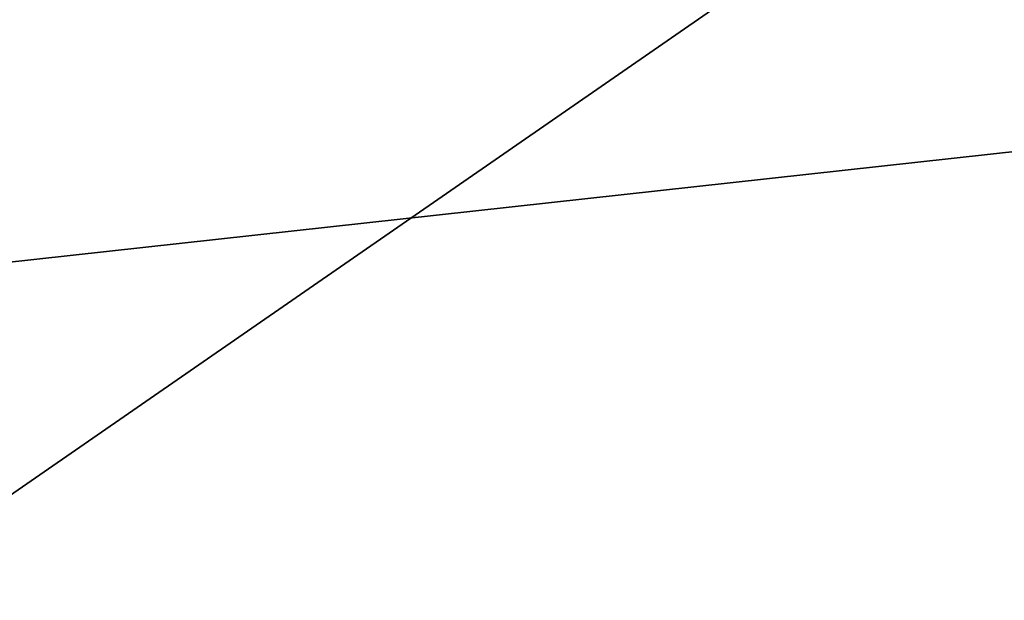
# Model space of a CAD drawing. Header units: millimetres. Extents: x -175 to 175, y 0 to 232.
# Tile 105 of 140: x 166.598 to 166.907, y 60.814 to 60.996. Entities that reach past the tile are written whole.
import ezdxf

# ---------------------------------------------------------------- set-up
doc = ezdxf.new("R2010")
doc.units = ezdxf.units.MM
doc.header["$LTSCALE"] = 65.185185
for name, color, linetype in [('360', 7, 'CONTINUOUS'), ('361', 7, 'CONTINUOUS'), ('362', 7, 'CONTINUOUS'), ('363', 7, 'CONTINUOUS')]:
    doc.layers.add(name, color=color, linetype=linetype)

msp = doc.modelspace()

# ---------------------------------------------------------------- linework, layer by layer
at = {"layer": '360', "color": 7, "linetype": 'CONTINUOUS', "true_color": 0xe0f2ff}
for points in [[(168.75, 61), (167.75, 60), (165.37199, 59.99999, 8.87493), (168.75, 61)], [(166.23804, 61, 9.3749), (166.81648, 61, 8.2927), (165.37199, 59.99999, 8.87493), (166.23804, 61, 9.3749)], [(166.81648, 61, 8.2927), (167.32271, 61, 7.1754), (165.37199, 59.99999, 8.87493), (166.81648, 61, 8.2927)], [(167.32271, 61, 7.1754), (167.75506, 61, 6.02667), (165.37199, 59.99999, 8.87493), (167.32271, 61, 7.1754)], [(167.75506, 61, 6.02667), (168.1111, 61, 4.85294), (165.37199, 59.99999, 8.87493), (167.75506, 61, 6.02667)], [(168.1111, 61, 4.85294), (168.38978, 61, 3.65773), (165.37199, 59.99999, 8.87493), (168.1111, 61, 4.85294)], [(168.38978, 61, 3.65773), (168.58961, 61, 2.44733), (165.37199, 59.99999, 8.87493), (168.38978, 61, 3.65773)], [(168.58961, 61, 2.44733), (168.70987, 61, 1.22614), (165.37199, 59.99999, 8.87493), (168.58961, 61, 2.44733)], [(168.70987, 61, 1.22614), (168.75, 61), (165.37199, 59.99999, 8.87493), (168.70987, 61, 1.22614)]]:
    msp.add_3dface(points, dxfattribs=at)
at = {"layer": '361', "color": 7, "linetype": 'CONTINUOUS', "true_color": 0xe0f2ff}
for points in [[(165.37199, 59.99999, -8.87493), (167.75, 60), (166.23805, 61, -9.3749), (165.37199, 59.99999, -8.87493)], [(167.75, 60), (167.32271, 61, -7.1754), (166.23805, 61, -9.3749), (167.75, 60)]]:
    msp.add_3dface(points, dxfattribs=at)
at = {"layer": '362', "color": 7, "linetype": 'CONTINUOUS', "true_color": 0xe0f2ff}
for points in [[(164.14237, 61, 14.14191), (162.78168, 60.50001, 16.02744), (168.46998, 60.50001, 8.89438), (164.14237, 61, 14.14191)], [(167.3206, 61, 9.99985), (164.14237, 61, 14.14191), (168.46998, 60.50001, 8.89438), (167.3206, 61, 9.99985)]]:
    msp.add_3dface(points, dxfattribs=at)
at = {"layer": '363', "color": 7, "linetype": 'CONTINUOUS', "true_color": 0xe0f2ff}
for points in [[(165.86721, 61, -12.17505), (167.3206, 61, -9.99985), (162.78167, 60.50001, -16.02744), (165.86721, 61, -12.17505)], [(167.3206, 61, -9.99985), (168.46998, 60.50001, -8.89438), (162.78167, 60.50001, -16.02744), (167.3206, 61, -9.99985)]]:
    msp.add_3dface(points, dxfattribs=at)

doc.saveas('drawing.dxf')
